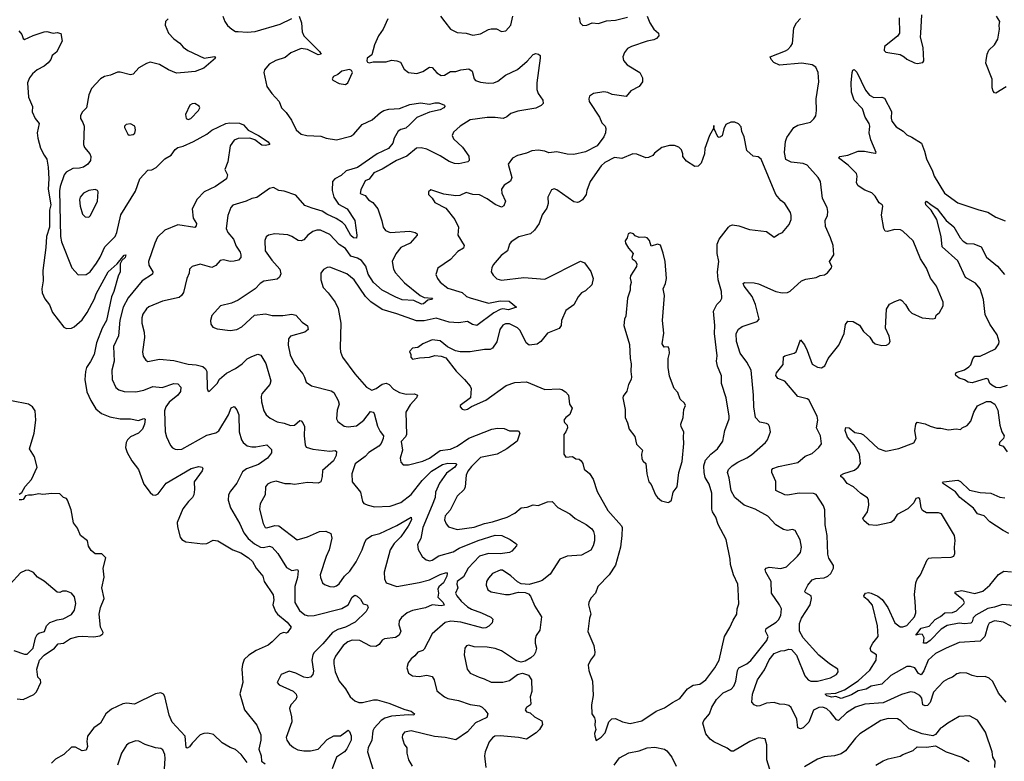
# Model space of a CAD drawing. Extents: x 2293139 to 2515392, y 824115 to 1006937.
# Tile 66 of 256: x 2321189 to 2328700, y 925713 to 931368. Entities that reach past the tile are written whole.
import ezdxf

# ---------------------------------------------------------------- set-up
doc = ezdxf.new("R2010")
doc.units = 0

msp = doc.modelspace()

# ---------------------------------------------------------------- linework, layer by layer
at = {"layer": '0CON10XD'}
for points in [[(2323320, 931395), (2323338.8, 931345), (2323342.9, 931275), (2323355.6, 931245.6), (2323475.7, 931125), (2323488.8, 931105), (2323465, 931100.5), (2323385, 931141.5), (2323335, 931148.9), (2323258, 931115), (2323215, 931078.9), (2323143.1, 931056.9), (2323091.7, 931028.3), (2323057.1, 930985), (2323050.6, 930965), (2323075, 930857.5), (2323111.2, 930805), (2323168, 930745), (2323186, 930695), (2323220.9, 930660.9), (2323261.3, 930601.3), (2323297.9, 930527.9), (2323335, 930495.8), (2323380, 930485), (2323485, 930480), (2323525.4, 930465.4), (2323605, 930452), (2323715, 930479.1), (2323736.5, 930495), (2323800.8, 930569.2), (2323876.8, 930603.2), (2323940.1, 930659.9), (2323966, 930675), (2324005, 930685.9), (2324085, 930691.2), (2324165, 930720), (2324245, 930733.8), (2324315, 930723.6), (2324355, 930734.6), (2324385, 930734.6), (2324430, 930715), (2324432, 930705), (2324424, 930695), (2324395, 930680), (2324315, 930663.5), (2324219.3, 930620.7), (2324165, 930569.2), (2324135, 930541.1), (2324095, 930530.6), (2324075, 930518), (2324045.7, 930465), (2324034.4, 930425), (2324002.7, 930385), (2323915, 930344.2), (2323765, 930241.9), (2323678.8, 930215), (2323641, 930179), (2323593.3, 930155), (2323574.5, 930135), (2323571.8, 930065), (2323585.4, 930015), (2323621.6, 929961.6), (2323686, 929926), (2323745.4, 929835.4), (2323761.1, 929725), (2323758.7, 929701.3), (2323735, 929704.6), (2323715, 929721.8), (2323670.9, 929800.9), (2323651.5, 929821.5), (2323603, 929853), (2323530.8, 929885), (2323495, 929908.2), (2323420.7, 929930.7), (2323365, 929950.8), (2323295, 930028.5), (2323205, 930060), (2323165, 930066.2), (2323125, 930088), (2323095, 930080), (2322997.8, 930012.2), (2322958.8, 930005), (2322915.9, 929984.1), (2322815.6, 929954.4), (2322799.2, 929935), (2322775.7, 929875), (2322762.5, 929775), (2322776.7, 929745), (2322820, 929695), (2322840.7, 929640.7), (2322869.5, 929595), (2322876.5, 929575), (2322875, 929553.3), (2322857.5, 929535), (2322825, 929526), (2322795, 929524.2), (2322744.2, 929535.8), (2322718.3, 929531.7), (2322685.8, 929494.2), (2322655, 929479.2), (2322565, 929504.2), (2322504.3, 929485.7), (2322483.8, 929465), (2322482, 929435), (2322464.3, 929395), (2322438, 929288), (2322424.2, 929265), (2322405, 929250.6), (2322278.3, 929221.7), (2322175, 929179.5), (2322155, 929162.9), (2322127.8, 929122.2), (2322119.5, 929095), (2322119.5, 929055), (2322138.5, 928985), (2322141.5, 928945), (2322125.7, 928835), (2322131.2, 928801.2), (2322150.5, 928770.5), (2322165, 928762), (2322255, 928780), (2322365, 928770), (2322475, 928741.1), (2322535, 928736.9), (2322585, 928724.2), (2322605, 928706.2), (2322615.7, 928685), (2322620, 928555), (2322625, 928540), (2322635, 928532.5), (2322695, 928594), (2322712.5, 928627.5), (2322765, 928672.2), (2322835, 928708.2), (2322885, 928742.7), (2322925, 928781.2), (2322960.5, 928800.5), (2323005, 928818.6), (2323029.1, 928809.1), (2323065.3, 928745.3), (2323103.3, 928615), (2323096.7, 928585), (2323036, 928515), (2323030, 928495), (2323033.1, 928455), (2323050.8, 928385), (2323068, 928355), (2323099.3, 928329.3), (2323152.1, 928302.1), (2323205, 928291.9), (2323255, 928273.3), (2323285, 928276.2), (2323325, 928311.9), (2323335, 928310), (2323348.6, 928295), (2323360.9, 928265), (2323358.5, 928195), (2323365.6, 928125), (2323375, 928109.2), (2323425, 928093.5), (2323555, 928078.9), (2323595, 928081.9), (2323605.3, 928075.3), (2323603.2, 928045), (2323583.1, 928005), (2323499.5, 927930.5), (2323496.1, 927883.9), (2323485, 927844.2), (2323465, 927834.4), (2323385, 927838.9), (2323285, 927823.3), (2323255, 927829.5), (2323215, 927828.1), (2323145, 927850), (2323105, 927840), (2323080, 927825), (2323064.2, 927805), (2323060, 927745), (2323023.4, 927676.6), (2323018.9, 927635), (2323045, 927527.5), (2323060, 927495), (2323075, 927493.1), (2323135, 927512.1), (2323165, 927509.5), (2323305, 927402.9), (2323385, 927424.6), (2323475, 927466.5), (2323525, 927467.5), (2323560.9, 927450.9), (2323569.5, 927415), (2323550.5, 927325), (2323526, 927275), (2323481.9, 927135), (2323482.9, 927115), (2323498.8, 927075), (2323515, 927060), (2323555.8, 927045.8), (2323585, 927044.2), (2323605, 927050), (2323625, 927066.2), (2323667.1, 927125), (2323707.6, 927162.4), (2323754.5, 927235), (2323802.1, 927325), (2323820.5, 927385), (2323835, 927408.1), (2323875.4, 927434.6), (2323935, 927451.2), (2324065, 927511.9), (2324173.8, 927573.8), (2324178.5, 927555), (2324152.5, 927505), (2324096.5, 927425), (2324045.3, 927375), (2324014.1, 927325), (2323970, 927155), (2323972.1, 927105), (2323985, 927074.4), (2324065, 927046.5), (2324235.4, 927075.4), (2324313.7, 927096.3), (2324395, 927138.2), (2324445, 927153.8), (2324450, 927145), (2324446.9, 927125), (2324422.9, 927075), (2324387.1, 927042.9), (2324377.7, 927025), (2324383.8, 926995), (2324378.1, 926965), (2324418.9, 926925), (2324426, 926904), (2324405, 926898.2), (2324335, 926906.4), (2324285, 926882.2), (2324185, 926862.8), (2324145.6, 926845), (2324100.2, 926809.8), (2324084.4, 926785), (2324080.5, 926755), (2324095.6, 926705), (2324084.3, 926675), (2324055, 926657.8), (2323972.1, 926647.9), (2323955, 926638), (2323932, 926605), (2323905, 926588.6), (2323865, 926590.5), (2323783.3, 926633.3), (2323725, 926636.7), (2323692.5, 926625), (2323655, 926595.7), (2323598.9, 926515), (2323585.6, 926485), (2323585.4, 926455.4), (2323596.4, 926395), (2323625.6, 926325), (2323673.3, 926265), (2323709.5, 926205), (2323744.3, 926175), (2323775, 926162.6), (2323805, 926160.7), (2323888.1, 926181.9), (2323915, 926182.3), (2324005, 926157.7), (2324127.2, 926107.2), (2324175, 926095.6), (2324200, 926075), (2324195, 926063.8), (2324155, 926067.5), (2324025, 926057.2), (2323975, 926041.4), (2323946.2, 926023.8), (2323893.5, 925965), (2323883.7, 925946.3), (2323875.3, 925874.7), (2323847.8, 925815), (2323841.9, 925785), (2323882.5, 925655)], [(2322738.8, 931395), (2322752.7, 931352.7), (2322774.1, 931324.1), (2322808, 931295), (2322835, 931278.9), (2322855, 931276.7), (2322925, 931271.8), (2322985, 931276.8), (2323175, 931334.3), (2323264.4, 931375.6)], [(2325975, 931393.3), (2325994.4, 931344.4), (2326025, 931296.7), (2326061.2, 931265), (2326063.8, 931245), (2326046.7, 931225), (2326026.7, 931215), (2325975, 931204), (2325855, 931162.9), (2325825, 931147.1), (2325801.7, 931118.3), (2325789.2, 931085), (2325795, 931056.7), (2325822.8, 931022.8), (2325920, 930965), (2325939.2, 930925), (2325938.6, 930895), (2325915, 930859.2), (2325851.2, 930825), (2325815, 930780.8), (2325707.3, 930797.3), (2325675, 930812.5), (2325645, 930817.1), (2325565, 930804.2), (2325535.8, 930785), (2325530, 930765), (2325534, 930745), (2325610.6, 930625), (2325630.5, 930580.5), (2325654.3, 930555), (2325658.9, 930538.9), (2325656.4, 930505), (2325645.5, 930475), (2325594.4, 930405), (2325505, 930361.2), (2325415, 930340.9), (2325365, 930341.5), (2325285, 930360), (2325225, 930352.5), (2325195, 930364.2), (2325145, 930372), (2325095, 930368.1), (2325055, 930348.9), (2324985, 930332.5), (2324948.8, 930311.2), (2324916.2, 930265), (2324942.9, 930165), (2324933.3, 930136.7), (2324885, 930107.1), (2324865, 930076.7), (2324867.8, 930045), (2324895.7, 929985), (2324882.3, 929947.7), (2324865, 929938), (2324815, 929959.5), (2324755, 930001.8), (2324695, 930031.5), (2324645, 930035.5), (2324595, 930050.8), (2324545, 930026.2), (2324516.1, 930023.9), (2324425, 930037.1), (2324325, 930069.2), (2324306.2, 930055), (2324306.7, 930035), (2324335, 930007.5), (2324356.7, 929975), (2324439.5, 929929.5), (2324508, 929845), (2324536, 929785), (2324530, 929725), (2324580, 929645), (2324573.8, 929625), (2324530.6, 929599.4), (2324475, 929540), (2324377.7, 929472.3), (2324364, 929425), (2324376.4, 929393.6), (2324396.4, 929366.4), (2324455, 929320), (2324565, 929286.5), (2324597.9, 929257.9), (2324625, 929245.9), (2324765.8, 929205.8), (2324855, 929225.3), (2324922.2, 929222.2), (2324977.5, 929175), (2324917.5, 929155), (2324875, 929162.2), (2324855, 929159.1), (2324806.8, 929133.2), (2324675, 929035.4), (2324642.4, 929042.4), (2324605, 929066), (2324535, 929055.4), (2324465, 929061.7), (2324365, 929091.2), (2324275, 929072.1), (2324215, 929071.2), (2324064.5, 929124.5), (2323955, 929156.9), (2323866.6, 929216.6), (2323825.9, 929255.9), (2323740, 929385), (2323685, 929429.5), (2323555, 929481.4), (2323535, 929479.2), (2323505.9, 929464.1), (2323486.2, 929435), (2323486, 929385), (2323502.5, 929325), (2323542, 929285), (2323594.5, 929214.5), (2323616.9, 929166.9), (2323638.8, 929055), (2323634.4, 928865.6), (2323637.1, 928835), (2323650.8, 928795), (2323745, 928667.5), (2323834, 928565), (2323875, 928542.9), (2323909.2, 928555), (2323955, 928589.1), (2323985, 928595.4), (2324008.1, 928585), (2324040.2, 928550.2), (2324085.4, 928525.4), (2324137.8, 928512.2), (2324200, 928515), (2324223.3, 928505), (2324215.8, 928485), (2324168.1, 928431.9), (2324134.5, 928375), (2324139.5, 928205), (2324131.9, 928188.1), (2324098.9, 928151.1), (2324108.2, 928085), (2324090.5, 928025), (2324095.8, 927995), (2324114.5, 927974.5), (2324155.9, 927974.1), (2324265, 928001.2), (2324315, 928024.1), (2324395, 928082), (2324475, 928093.1), (2324525, 928115.4), (2324615, 928175.9), (2324790, 928245), (2324832.5, 928252.5), (2324885, 928251.2), (2324925, 928232), (2324995, 928232.5), (2325003.8, 928215), (2324983.1, 928155), (2324905.7, 928095), (2324830, 928055), (2324705, 928028.9), (2324635, 927961.5), (2324608.2, 927925), (2324595.7, 927895), (2324587, 927807), (2324579.4, 927785), (2324526.9, 927735), (2324471.7, 927628.3), (2324433.9, 927585), (2324429.6, 927555), (2324441.1, 927525), (2324460.9, 927500.9), (2324525, 927480), (2324655, 927499.6), (2324735, 927527.5), (2324795, 927538.2), (2324906.5, 927573.5), (2324964.7, 927605.3), (2325015, 927646.4), (2325059.1, 927650.9), (2325105, 927669.2), (2325145, 927664.4), (2325215, 927692.5), (2325250, 927695), (2325295, 927647.1), (2325385, 927600), (2325425, 927565.6), (2325509.4, 927519.4), (2325552.5, 927485), (2325565.7, 927465), (2325572.9, 927435), (2325572.9, 927395), (2325564.3, 927355), (2325545, 927324.3), (2325475.4, 927284.6), (2325365, 927277.5), (2325308.8, 927255), (2325235, 927140), (2325175, 927092), (2325155, 927084.2), (2325075, 927061.9), (2325015, 927066), (2324985, 927081.2), (2324935, 927127.5), (2324871.2, 927171.2), (2324855, 927170.8), (2324795, 927145.8), (2324765, 927110)], [(2324400, 931395), (2324431.2, 931351.2), (2324475.8, 931295.8), (2324525, 931270), (2324595, 931264.3), (2324645, 931250.8), (2324705, 931259.2), (2324765, 931294), (2324785, 931298.6), (2324825, 931298), (2324865, 931278.8), (2324896.4, 931283.6), (2324936, 931325), (2324950, 931395)], [(2325456, 931385), (2325464.1, 931344.1), (2325485, 931323.8), (2325515, 931326.2), (2325555, 931344.3), (2325605, 931338.6), (2325665, 931359.4), (2325735, 931363.6), (2325825, 931387.8)], [(2327898.3, 931381.7), (2327900, 931265), (2327885, 931243.3), (2327786.4, 931163.6), (2327783.6, 931133.6), (2327795, 931120), (2327905, 931102.5), (2327935.5, 931085.5), (2327955.9, 931065.9), (2328015, 931038.8), (2328035, 931033.8), (2328078.3, 931041.7), (2328086.7, 931055), (2328081.2, 931155), (2328059.2, 931235), (2328062, 931265), (2328070, 931405)], [(2328715, 930855.7), (2328635, 930807.5), (2328625, 930810), (2328615, 930822.5), (2328608.3, 930848.3), (2328606.2, 930915), (2328560, 931035), (2328562.3, 931057.7), (2328568.6, 931105), (2328582.5, 931135), (2328624.3, 931175.7), (2328650.3, 931219.7), (2328663.8, 931295), (2328660, 931325), (2328666.2, 931355), (2328641.2, 931395)], [(2322321.2, 931375), (2322301.2, 931355), (2322298.8, 931325), (2322324.3, 931265), (2322365, 931222), (2322409.7, 931189.7), (2322435, 931157.5), (2322472.4, 931132.4), (2322595, 931074.4), (2322675, 931085.8), (2322682.5, 931075), (2322592.7, 930997.3), (2322527.9, 930972.1), (2322445, 930964.3), (2322385, 930960.8), (2322325, 930984.4), (2322255, 931025.6), (2322185, 931043.1), (2322155, 931034.3), (2322098.3, 931001.7), (2322055, 930951.2), (2322035, 930948), (2321955, 930968.8), (2321935, 930968), (2321882.5, 930945), (2321835, 930933.8), (2321805, 930916.2), (2321736.8, 930843.2), (2321715.6, 930795), (2321698.6, 930695), (2321665, 930662.9), (2321651.5, 930635), (2321653.1, 930615), (2321671.4, 930585), (2321680, 930555), (2321674.6, 930415), (2321683.5, 930393.5), (2321724.5, 930344.5), (2321730.6, 930325), (2321727.8, 930295), (2321708.1, 930265), (2321675, 930243.6), (2321645, 930234.5), (2321595, 930232.3), (2321543.8, 930205), (2321527.7, 930185), (2321497.6, 930095), (2321492.6, 930062.6), (2321499.4, 929715), (2321506.9, 929675), (2321585.8, 929475), (2321635, 929422.9), (2321695, 929424.3), (2321725, 929444.4), (2321775, 929512.5), (2321802.7, 929557.3), (2321837.5, 929635), (2321916.2, 929715), (2321928.5, 929745), (2321959.9, 929880.1), (2322071, 930059), (2322106.1, 930155), (2322165, 930219.5), (2322197.2, 930222.8), (2322229.3, 930240.8), (2322295, 930305.7), (2322345, 930334.2), (2322375, 930378), (2322395, 930394), (2322435, 930402.5), (2322515, 930437.9), (2322615, 930494.3), (2322655, 930525.6), (2322760, 930575), (2322789.3, 930580.7), (2322865, 930579.2), (2322895, 930566.7), (2322932.5, 930525), (2323011.2, 930485), (2323085, 930436.7), (2323096.7, 930415), (2323065, 930407.5), (2323035, 930410.8), (2322981.9, 930451.9), (2322945.4, 930465.4), (2322855, 930462.2), (2322825, 930449.6), (2322794.9, 930405.1), (2322776, 930284), (2322754.6, 930225), (2322772.9, 930185), (2322765, 930154.3), (2322682, 930095), (2322595.3, 930054.7), (2322541.7, 929998.3), (2322504.3, 929925), (2322512, 929855), (2322537.5, 929815), (2322536, 929795), (2322525.8, 929784.2), (2322395, 929802.9), (2322295, 929762.5), (2322240.9, 929709.1), (2322218.4, 929665), (2322172.5, 929525), (2322174.6, 929495), (2322204.3, 929445), (2322203, 929427), (2322123.4, 929376.6), (2322015, 929247.1), (2321978.5, 929175), (2321952.2, 929077.8), (2321941.9, 928958.1), (2321904.1, 928875.9), (2321908.6, 928765), (2321890.4, 928695), (2321893.5, 928625), (2321922.2, 928562.2), (2321945, 928545.7), (2321985, 928531.9), (2322075, 928530.9), (2322135, 928542.9), (2322205, 928570.4), (2322275, 928564), (2322365, 928592.7), (2322395, 928591.2), (2322416.9, 928565), (2322416, 928534), (2322395.6, 928505), (2322328.8, 928451.2), (2322304, 928416), (2322293.1, 928385), (2322297.9, 928225), (2322308, 928188), (2322340, 928120), (2322354.2, 928104.2), (2322374.3, 928094.3), (2322395, 928089.4), (2322425, 928092.7), (2322615, 928199.1), (2322685, 928216.5), (2322707.8, 928232.2), (2322780.5, 928355), (2322803, 928407), (2322825, 928419.2), (2322845, 928394), (2322860.3, 928355), (2322863.9, 928225), (2322879.6, 928165), (2322893.3, 928143.3), (2322925, 928118.5), (2322958.3, 928111.7), (2322988.8, 928111.2), (2323075, 928126), (2323109.5, 928089.5), (2323110, 928065), (2323079.2, 928025), (2323009.4, 927975), (2322917.8, 927942.2), (2322888.8, 927921.2), (2322845.3, 927834.7), (2322796.4, 927773.6), (2322781.4, 927745), (2322780, 927705), (2322795.6, 927645), (2322868.1, 927525), (2322898.9, 927455), (2322932.5, 927412.5), (2322981, 927371), (2323025, 927345.9), (2323045, 927343.5), (2323095, 927352.9), (2323115, 927345.5), (2323158.2, 927298.2), (2323225, 927190), (2323265, 927168.5), (2323306.7, 927175), (2323312, 927165), (2323306.9, 927115), (2323288.2, 927045), (2323287.7, 926925), (2323322.8, 926862.8), (2323365, 926828.9), (2323391.9, 926821.9), (2323435.2, 926824.8), (2323645, 926878.2), (2323695.5, 926905), (2323724.1, 926965.9), (2323745, 926978.9), (2323762.5, 926972.5), (2323788.3, 926948.3), (2323810, 926915), (2323840, 926905), (2323848, 926885), (2323832, 926855), (2323748, 926775), (2323673.3, 926736.7), (2323615, 926718.4), (2323575.5, 926694.5), (2323501.8, 926608.2), (2323435, 926542.2), (2323424.6, 926525), (2323417.5, 926485), (2323430, 926400), (2323423.8, 926375), (2323406.7, 926355), (2323385, 926350), (2323355, 926354.2), (2323295, 926384.2), (2323245, 926399.2), (2323184, 926375), (2323153.3, 926315), (2323167.5, 926295), (2323275, 926248.8), (2323298, 926225), (2323304, 926205), (2323295.7, 926185), (2323257.8, 926145), (2323247.5, 926115), (2323262.1, 926052.1), (2323263.8, 926015), (2323221.9, 925895), (2323226.9, 925875), (2323246.9, 925845), (2323277.4, 925817.4), (2323309.8, 925799.8), (2323355, 925792.1), (2323406.6, 925793.4), (2323465, 925805.4), (2323535, 925879.2), (2323585, 925907.5), (2323635, 925907.5), (2323695, 925950), (2323705, 925940), (2323717.5, 925907.5), (2323717.9, 925875), (2323685, 925807.8), (2323665.2, 925784.8), (2323605, 925744.4), (2323573.6, 925656.4)], [(2323996, 931375), (2323961.4, 931295), (2323926.6, 931243.4), (2323894.2, 931175), (2323875, 931100), (2323840, 931075), (2323837.5, 931055), (2323842.5, 931045), (2323855, 931040), (2323885, 931046.7), (2323985, 931046.2), (2324025, 931058.8), (2324065, 931054), (2324093.9, 931043.9), (2324121.2, 930991.2), (2324153.9, 930963.9), (2324217.7, 930957.7), (2324265, 930973.5), (2324315, 931006.9), (2324335, 931002.9), (2324371.3, 930961.3), (2324405, 930941.1), (2324428.8, 930945), (2324475, 930972.9), (2324515, 930972.5), (2324555, 930985.6), (2324615, 930993.8), (2324640, 930975), (2324656.1, 930916.1), (2324665, 930903.8), (2324705, 930891.4), (2324765.6, 930884.4), (2324805, 930886.9), (2324835, 930898.6), (2324894.2, 930945), (2324985, 930987.1), (2325058.8, 931051.2), (2325105, 931102.5), (2325125, 931110.8), (2325145.8, 931105.8), (2325158.8, 931095), (2325160, 931075), (2325132.9, 930885), (2325134, 930835), (2325143.3, 930805), (2325180, 930755), (2325180.7, 930729.3), (2325166.1, 930713.9), (2325125.8, 930694.2), (2324988.8, 930671.2), (2324935, 930651.9), (2324904, 930626), (2324876, 930614), (2324815, 930622.3), (2324755, 930621.8), (2324625, 930602.9), (2324549.2, 930555), (2324499.1, 930510.9), (2324487.5, 930485), (2324498.3, 930458.3), (2324566.1, 930396.1), (2324615, 930326.7), (2324617.5, 930295), (2324606.2, 930285), (2324537.6, 930267.6), (2324505, 930270), (2324465.9, 930285.9), (2324395, 930330), (2324295, 930380.4), (2324251.9, 930391.9), (2324215, 930388.4), (2324141.7, 930328.3), (2324064.3, 930295), (2323955, 930228.9), (2323889.7, 930200.3), (2323855, 930152.5), (2323825, 930138), (2323790.5, 930070.5), (2323785, 930043.3), (2323825, 930028), (2323850.5, 929995), (2323882.7, 929972.7), (2323919.7, 929925), (2323951.4, 929835), (2323962.1, 929785), (2323979.6, 929759.6), (2324015.4, 929745.4), (2324165, 929754.4), (2324205, 929746), (2324220, 929735), (2324220, 929725), (2324168, 929665), (2324095, 929631.8), (2324056.8, 929583.2), (2324030, 929525), (2324040.6, 929465), (2324055, 929437.7), (2324125, 929361.5), (2324244, 929264), (2324275, 929249.2), (2324336.7, 929245), (2324330, 929235), (2324301.8, 929228.2), (2324267.9, 929202.1), (2324255, 929199.1), (2324195, 929227.1), (2324107.1, 929232.9), (2324059.1, 929250.9), (2323955, 929304.6), (2323886.4, 929365), (2323847, 929427), (2323828.2, 929488.2), (2323795, 929531.1), (2323765, 929548.6), (2323715.5, 929565), (2323673.4, 929623.4), (2323625, 929653.8), (2323555, 929729.5), (2323482.6, 929762.6), (2323455, 929762.5), (2323425, 929753.3), (2323385.7, 929725), (2323355, 929688.6), (2323335, 929680.6), (2323313.7, 929683.7), (2323265, 929715.6), (2323235, 929727.8), (2323135, 929734.3), (2323086.1, 929723.9), (2323068.3, 929711.7), (2323058.8, 929685), (2323062, 929605), (2323111.4, 929535), (2323171.9, 929465), (2323181.2, 929428.8), (2323170.8, 929405), (2323151.5, 929388.5), (2323051.2, 929375), (2323022, 929355), (2322986.2, 929315), (2322855, 929229.2), (2322805, 929207.5), (2322720, 929185), (2322655, 929112.5), (2322643.8, 929075), (2322646.7, 929045), (2322662.7, 929022.7), (2322695, 929010), (2322795, 928998), (2322845, 929006.2), (2322883.3, 929025), (2322980, 929115), (2323065, 929124.2), (2323115, 929111.1), (2323195, 929111.5), (2323265, 929121.4), (2323295, 929114.2), (2323342.4, 929062.4), (2323383, 929033), (2323390, 929005), (2323363.3, 928985), (2323255, 928954.2), (2323240, 928935), (2323237.5, 928885), (2323253, 928813), (2323284.2, 928745), (2323348.3, 928668.3), (2323362.1, 928642.1)], [(2326911.6, 925651.6), (2326889.1, 925725), (2326889.1, 925839.1), (2326875.6, 925885.6), (2326825, 925891.4), (2326758.8, 925865), (2326635, 925790), (2326615, 925790), (2326585, 925814.3), (2326485, 925861.4), (2326455, 925882.5), (2326423.3, 925923.3), (2326399.2, 926005), (2326406.5, 926025), (2326452, 926075), (2326469.2, 926125), (2326505, 926183.8), (2326554.3, 926235.7), (2326615, 926263.2), (2326636.1, 926285), (2326651.4, 926325), (2326663.9, 926405), (2326674.4, 926425.6), (2326735, 926457.1), (2326765, 926481.9), (2326887.3, 926635), (2326897.9, 926665), (2326878.6, 926705), (2326884.3, 926725), (2326959.2, 926775), (2326977.7, 926792.3), (2326995.7, 926825), (2326999.4, 926875), (2326985.5, 926905), (2326923.5, 926995), (2326920.3, 927085), (2326880.8, 927155), (2326876.2, 927175), (2326883, 927187), (2326905, 927193.8), (2326995, 927182.2), (2327038.8, 927195), (2327123.2, 927276.8), (2327144, 927305), (2327151.4, 927345), (2327142.7, 927402.7), (2327103.6, 927473.6), (2327085, 927481.2), (2327045, 927473.3), (2327015, 927480), (2326957, 927517), (2326895, 927583.3), (2326800, 927635), (2326715, 927665.6), (2326645, 927724.4), (2326615.9, 927775), (2326600.9, 927875), (2326588.6, 927915), (2326595, 927938), (2326624.7, 927965.3), (2326665.9, 927994.1), (2326735, 928026.2), (2326770.1, 928049.9), (2326877, 928143), (2326894.3, 928165), (2326916.1, 928226.1), (2326908.8, 928265), (2326900, 928280), (2326885, 928288.8), (2326835, 928298.8), (2326801.4, 928335), (2326788.5, 928415), (2326786.7, 928505), (2326769.2, 928695), (2326736.5, 928756.5), (2326685, 928824.2), (2326657.3, 928915), (2326653.1, 928975), (2326672.1, 929007.9), (2326700.9, 929029.1), (2326814.6, 929065.4), (2326830, 929085), (2326801.5, 929195), (2326777.4, 929257.4), (2326715, 929336.2), (2326708, 929355), (2326717.5, 929365), (2326792.6, 929362.6), (2326824.6, 929354.6), (2326955.8, 929295.8), (2327005, 929284.2), (2327045, 929288), (2327065, 929298.8), (2327152.6, 929377.4), (2327185, 929389.2), (2327265, 929402), (2327295, 929416.2), (2327327.3, 929422.7), (2327351.2, 929438.8), (2327381.2, 929475), (2327383.3, 929485), (2327367.5, 929525), (2327398.8, 929575), (2327394, 929645), (2327374, 929705), (2327335, 929790), (2327334.3, 929835.7), (2327351.2, 929875), (2327354, 929905), (2327347.5, 929935), (2327313.3, 930005), (2327298.1, 930135), (2327280, 930165), (2327195, 930258.9), (2327165, 930271.5), (2327075, 930281.1), (2327032, 930302), (2327022.7, 930355), (2327031.7, 930438.3), (2327040.7, 930469.3), (2327094, 930545), (2327125.6, 930564.4), (2327222.4, 930587.6), (2327247.9, 930612.1), (2327261.2, 930635), (2327268, 930675), (2327264.2, 930765), (2327285.6, 930895), (2327278.6, 930965), (2327262, 931005), (2327235, 931022.9), (2327155, 931036.7), (2326985, 931022), (2326942.3, 931042.3), (2326920, 931065), (2326912.5, 931085), (2327029.8, 931130.2), (2327049.2, 931140.8), (2327072.5, 931165), (2327083.2, 931186.8), (2327094.4, 931305), (2327115, 931343.3), (2327145, 931377.5)], [(2321181.9, 931281.9), (2321203.8, 931255), (2321213.9, 931223.9), (2321225, 931217.5), (2321292.6, 931247.4), (2321375, 931274.3), (2321395, 931277.5), (2321445, 931264), (2321475, 931271.2), (2321503.3, 931263.3), (2321512.5, 931205), (2321469.8, 931120.2), (2321437.5, 931095), (2321426.2, 931063.8), (2321405, 931038.6), (2321375, 931013.1), (2321322.5, 930985), (2321287.5, 930955), (2321264.3, 930925), (2321247.1, 930885), (2321255.8, 930775.8), (2321286.7, 930705), (2321283.3, 930665), (2321305.8, 930615), (2321337.1, 930575), (2321322.9, 930505), (2321326.7, 930465), (2321347.6, 930387.6), (2321376.4, 930335), (2321395.6, 930305), (2321405, 930242.5), (2321410.6, 930155), (2321407.1, 930075), (2321425.9, 929955), (2321416.3, 929915), (2321414.8, 929785.2), (2321393.5, 929715), (2321388.9, 929631.1), (2321365.5, 929455), (2321367, 929377), (2321357.1, 929315), (2321361.1, 929285), (2321380, 929240), (2321415, 929192.5), (2321439.2, 929135), (2321525, 929023.3), (2321545, 929012.5), (2321585, 929015.6), (2321605, 929025.6), (2321665, 929080.5), (2321702.5, 929135), (2321760.5, 929239.5), (2321772.4, 929277.6), (2321864.4, 929445), (2321932.5, 929505), (2321985, 929572.5), (2321997.5, 929575), (2321992.5, 929555), (2321968.3, 929531.7), (2321956.2, 929505), (2321954, 929445), (2321938.6, 929411.4), (2321907.1, 929295), (2321887.8, 929255), (2321849.7, 929075), (2321817.7, 929015), (2321773.5, 928905), (2321755.6, 928815), (2321729.2, 928760.8), (2321698.1, 928715), (2321689.4, 928685), (2321684.3, 928625), (2321700.9, 928530.9), (2321730.5, 928465), (2321770.5, 928400.5), (2321813.3, 928365), (2321875, 928339.2), (2321955, 928324.4), (2322035, 928323.5), (2322095, 928311.4), (2322135, 928325.7), (2322145, 928322.5), (2322141.9, 928285), (2322125, 928246.2), (2322095, 928216), (2322035, 928186.7), (2322011.4, 928165), (2322001.1, 928145), (2321996.7, 928105), (2322007.8, 928067.8), (2322045, 928003.8), (2322095, 927938.8), (2322136.9, 927825), (2322183.1, 927763.1), (2322205, 927745.6), (2322225, 927741.9), (2322245, 927753.3), (2322307.1, 927832.9), (2322496.2, 927945), (2322555, 927961.4), (2322581.2, 927955), (2322586, 927945), (2322581.2, 927928.8), (2322520, 927845), (2322523.3, 927785), (2322516.2, 927745), (2322506.2, 927725), (2322476.6, 927693.4), (2322432, 927638), (2322390.8, 927535), (2322392.2, 927502.2), (2322413, 927423), (2322424.5, 927404.5), (2322455.6, 927385.6), (2322585, 927370.8), (2322615.3, 927374.7), (2322665, 927400), (2322701.2, 927395), (2322815, 927325.6), (2322875, 927303.3), (2322933.8, 927265), (2322965, 927236.7), (2322992, 927185), (2323044, 927125), (2323052.5, 927085), (2323123.2, 926983.2), (2323128.6, 926945), (2323120.8, 926905), (2323138.9, 926855), (2323154.1, 926834.1), (2323228, 926775), (2323260, 926735), (2323232.5, 926695), (2323225, 926691.2), (2323203.9, 926696.1), (2323175, 926686.2), (2323115, 926623.8), (2323085, 926598.1), (2322992, 926558), (2322936.4, 926523.6), (2322901.8, 926488.2), (2322888.2, 926451.8), (2322883.1, 926415), (2322889.8, 926315), (2322868.2, 926228.2), (2322904.5, 926104.5), (2322998.3, 925988.3), (2323028, 925915), (2323027.1, 925875), (2323013.5, 925805), (2323031.4, 925755), (2323033.9, 925713.9), (2323060, 925695)], [(2323675, 930873.3), (2323692.5, 930885), (2323727.5, 930965), (2323719.3, 930979.3), (2323705, 930986.7), (2323646.7, 930975), (2323615, 930948.8), (2323582.5, 930935), (2323573.6, 930916.4), (2323577, 930907), (2323625, 930880), (2323675, 930873.3)], [(2328714.3, 926165), (2328655, 926232.5), (2328611.1, 926321.1), (2328585, 926348), (2328555, 926360), (2328495, 926356.9), (2328455, 926366.9), (2328415, 926385.6), (2328365, 926388.6), (2328338.7, 926381.3), (2328303.8, 926355), (2328272.3, 926342.3), (2328235, 926322.5), (2328158.8, 926241.2), (2328135, 926160.8), (2328115, 926138.2), (2328095, 926136.5), (2328079.2, 926145), (2328069.6, 926195), (2328055, 926215.4), (2328015, 926238.8), (2327985, 926243.5), (2327915, 926222.9), (2327775, 926158.4), (2327635, 926148.7), (2327565, 926125.4), (2327495, 926082.9), (2327435, 926024.3), (2327420, 926030), (2327375, 926086.7), (2327345, 926113.6), (2327315, 926126.2), (2327285, 926123.8), (2327245, 926101.9), (2327208.9, 926011.1), (2327165, 925968.8), (2327145, 925960.8), (2327125, 925968.8), (2327116.4, 926035), (2327075, 926123.3), (2327055, 926138), (2327025, 926145.7), (2326985, 926148.9), (2326945, 926161.9), (2326885, 926157.1), (2326835, 926135.8), (2326814.2, 926134.2), (2326792.7, 926142.7), (2326773.8, 926165), (2326780, 926225), (2326816, 926335), (2326869.7, 926410.3), (2326905, 926488), (2326943.8, 926535), (2326995, 926555.8), (2327025, 926557.5), (2327055, 926568), (2327075.8, 926565.8), (2327113.4, 926523.4), (2327178.1, 926365), (2327204.3, 926335), (2327225, 926323.6), (2327275, 926323.8), (2327375, 926350.9), (2327420.8, 926375), (2327432.5, 926395), (2327428.8, 926415), (2327365, 926457.1), (2327285, 926522.9), (2327165.5, 926655.5), (2327138.1, 926705), (2327137.5, 926765), (2327153.3, 926805), (2327217.8, 926905), (2327230, 926955), (2327225.6, 926975.6), (2327185, 926996.7), (2327178.8, 927005), (2327181.2, 927015), (2327202.2, 927055), (2327235, 927098.1), (2327262.6, 927107.4), (2327325, 927111.8), (2327354.3, 927125), (2327377.3, 927145), (2327395.6, 927185), (2327396.4, 927206.4), (2327361.2, 927261.2), (2327353.3, 927293.3), (2327348.9, 927435), (2327333.7, 927515), (2327331.2, 927631.2), (2327319.8, 927659.8), (2327265, 927748.6), (2327245, 927755.5), (2327135, 927757.3), (2327045, 927743.1), (2327025.6, 927745.6), (2326957.7, 927777.7), (2326956.9, 927846.9), (2326925.8, 927915), (2326926, 927935), (2326933.8, 927945), (2326978, 927962), (2327125, 927990.6), (2327180.5, 928039.5), (2327235, 928060.6), (2327285, 928106), (2327305.7, 928135), (2327298.1, 928195), (2327268.2, 928255), (2327276.4, 928315), (2327272.2, 928345), (2327208, 928468), (2327195, 928478.1), (2327125.5, 928495.5), (2327025, 928612), (2326973, 928633), (2326956.7, 928655), (2326961.2, 928675), (2327011.7, 928738.3), (2327015, 928796.7), (2327025, 928805.8), (2327095.5, 928824.5), (2327111.2, 928835), (2327145, 928927.5), (2327175, 928888), (2327194.7, 928844.7), (2327235, 928742), (2327275, 928717.5), (2327305.8, 928714.2), (2327330.3, 928729.7), (2327357.1, 928785), (2327436.4, 928885), (2327477.5, 928975), (2327487.3, 929042.7), (2327505, 929070), (2327547.3, 929067.3), (2327595, 929038.8), (2327625, 928991.2), (2327675, 928946.2), (2327694.2, 928915), (2327715, 928897.1), (2327765, 928883.3), (2327800, 928885), (2327818.8, 928895), (2327830, 928915), (2327821.2, 928955), (2327793.8, 929015), (2327800.7, 929159.3), (2327825, 929197.5), (2327865, 929220), (2327905, 929233.3), (2327917.7, 929227.7), (2327945.8, 929195.8), (2327971.7, 929151.7), (2327995, 929130.8), (2328074.3, 929094.3), (2328155, 929087.5), (2328175, 929092.5), (2328180, 929115), (2328204.3, 929135.7), (2328232.9, 929185), (2328232.9, 929215), (2328181.8, 929335), (2328137.7, 929397.7), (2328105, 929472.5), (2328060, 929545), (2328005, 929681.2), (2327925, 929756.2), (2327907.5, 929765), (2327865, 929766.9), (2327805, 929752), (2327791.2, 929755), (2327780, 929775), (2327763.6, 929876.4), (2327772.5, 929945), (2327767.5, 929955), (2327745, 929972.5), (2327715, 930022.5), (2327688.8, 930048.8), (2327635, 930067.5), (2327585, 930100.6), (2327572.5, 930125), (2327576.7, 930175), (2327571.4, 930195), (2327507.8, 930257.8), (2327433.8, 930315), (2327445.8, 930324.2), (2327505, 930334.4), (2327583.7, 930366.3), (2327634.4, 930364.4), (2327684.3, 930354.3), (2327715, 930350), (2327722.5, 930355), (2327680.4, 930450.4), (2327668.5, 930505), (2327672.9, 930555), (2327667.9, 930575), (2327638.8, 930625), (2327617.2, 930687.2), (2327554.7, 930754.7), (2327534.4, 930815.6), (2327531.1, 930885), (2327539.2, 930965), (2327545, 930982.5), (2327555, 930986.7), (2327575, 930968), (2327640.9, 930830.9), (2327672.4, 930792.4), (2327705, 930774.4), (2327765, 930776.2), (2327785, 930770), (2327838.3, 930668.3), (2327837, 930617), (2327842.9, 930595), (2327875, 930551.2), (2327927.4, 930517.4), (2327955, 930490), (2327995, 930472.5), (2328067.1, 930425), (2328090.8, 930365), (2328105, 930306.7), (2328152.8, 930212.8), (2328165.7, 930175), (2328244.3, 930045), (2328345, 929970.6), (2328505, 929916.9), (2328575, 929901.4), (2328635, 929862.9), (2328705.6, 929834.4)], [(2322475, 930606.7), (2322495, 930613.3), (2322553.3, 930675), (2322563.3, 930695), (2322557.7, 930707.7), (2322525, 930728), (2322504.2, 930725.8), (2322486.7, 930715), (2322452.5, 930645), (2322457.5, 930615), (2322475, 930606.7)], [(2322025, 930487.5), (2322055, 930492.5), (2322067, 930503), (2322073, 930527), (2322066.2, 930555), (2322035, 930573.3), (2322001.7, 930568.3), (2321987.5, 930555), (2321987.5, 930545), (2322013.9, 930493.9), (2322025, 930487.5)], [(2325585, 925872.5), (2325625, 925896.7), (2325655, 925930), (2325684, 926015), (2325705, 926037.5), (2325735, 926040.8), (2325787.5, 926015), (2325845, 926000.8), (2325935, 926021.4), (2326043.3, 926095), (2326108.3, 926121.7), (2326167.7, 926162.3), (2326225, 926191.2), (2326283.8, 926265), (2326305, 926281.2), (2326327.3, 926292.7), (2326377.6, 926302.4), (2326422, 926335), (2326491.4, 926425), (2326525, 926483.3), (2326566.2, 926665), (2326606.8, 926733.2), (2326630.3, 926789.7), (2326660, 926835), (2326661.2, 926875), (2326673.8, 926915), (2326670, 927025), (2326666.2, 927065), (2326633.8, 927135), (2326612, 927215), (2326609.2, 927255), (2326578.8, 927405), (2326517.6, 927517.6), (2326499.2, 927575), (2326472.9, 927615), (2326468.1, 927635), (2326468.8, 927758.8), (2326447.1, 927825), (2326416.8, 927876.8), (2326409.2, 927915), (2326408.8, 927965), (2326420.9, 928009.1), (2326460.6, 928055), (2326510.8, 928095), (2326552, 928155), (2326567.1, 928235), (2326600, 928325), (2326601.4, 928345), (2326578.1, 928485), (2326542.5, 928595), (2326543, 928653), (2326511.4, 928725), (2326503.3, 928763.3), (2326508.9, 928805), (2326490, 928975), (2326491.4, 929035), (2326482.5, 929145), (2326506, 929195), (2326535.6, 929224.4), (2326545.8, 929245), (2326542.5, 929295), (2326515.9, 929385), (2326511.8, 929445), (2326521.2, 929525), (2326508.5, 929585), (2326510.4, 929655), (2326524.6, 929695), (2326595, 929785.8), (2326605, 929796), (2326625, 929802.5), (2326675, 929795.6), (2326755, 929769.2), (2326885, 929753.8), (2326945, 929710), (2326976.4, 929733.6), (2327007.5, 929745), (2327058.8, 929805), (2327074, 929845), (2327074.4, 929875), (2327067.6, 929897.6), (2327025.6, 929965), (2326995, 929989.2), (2326957.5, 930035), (2326846, 930305), (2326821.7, 930321.7), (2326785, 930327.5), (2326735, 930370), (2326716.2, 930475), (2326697.5, 930515), (2326691.7, 930551.7), (2326673, 930573), (2326645, 930587.5), (2326613.6, 930586.4), (2326575, 930567.5), (2326560, 930535), (2326547, 930483), (2326525, 930470), (2326513.8, 930473.8), (2326487.5, 930535), (2326485, 930560), (2326481.7, 930538.3), (2326451.1, 930485), (2326416.4, 930385), (2326412.1, 930345), (2326387.1, 930272.9), (2326365, 930250), (2326338.3, 930248.3), (2326275, 930290), (2326246.7, 930325), (2326246.7, 930345), (2326236.1, 930376.1), (2326216.1, 930396.1), (2326185, 930408.8), (2326145, 930408.8), (2326086.4, 930393.6), (2326030, 930350), (2326017.9, 930332.1), (2325985, 930315.8), (2325965, 930314.2), (2325897, 930343), (2325865, 930344.3), (2325781.3, 930308.7), (2325725, 930317.1), (2325651.2, 930278.8), (2325625, 930252.5), (2325540.8, 930135), (2325514.2, 930065), (2325510, 930035), (2325481.2, 929995), (2325460.3, 929979.7), (2325445, 929974.4), (2325415, 929978.9), (2325285, 930071.4), (2325265, 930077.1), (2325245, 930070), (2325218.8, 930015), (2325219.2, 929965), (2325210.3, 929929.7), (2325175, 929878.8), (2325150.5, 929815), (2325116.3, 929763.7), (2325085, 929736.2), (2324997, 929713), (2324937, 929673), (2324924, 929655), (2324910, 929605), (2324860.3, 929569.7), (2324801.7, 929498.3), (2324790, 929475), (2324786.2, 929445), (2324799.5, 929419.5), (2324827.5, 929392.5), (2324865, 929382.5), (2325035, 929402.9), (2325195, 929389.5), (2325466.1, 929526.1), (2325497.5, 929515), (2325545, 929447.5), (2325564.1, 929394.1), (2325554.3, 929345), (2325505, 929299.4), (2325474.7, 929285.3), (2325449.5, 929255), (2325415, 929193.1), (2325355, 929150), (2325322.2, 929075), (2325319.4, 929035), (2325305, 929014.4), (2325215, 928976.9), (2325164.7, 928915.3), (2325135, 928893.5), (2325075, 928886.9), (2325052.6, 928902.6), (2325006.9, 928996.9), (2324985, 929018.9), (2324925, 929048.8), (2324895, 929047.8), (2324875, 929038.1), (2324851.1, 929005), (2324828.3, 928911.7), (2324795, 928864), (2324777.5, 928852.5), (2324735, 928853.8), (2324625, 928835.6), (2324550, 928835), (2324513.4, 928843.4), (2324452.3, 928872.3), (2324395, 928920), (2324335, 928925.7), (2324264.3, 928895.7), (2324225, 928867.5), (2324185, 928862.5), (2324161.7, 928838.3), (2324172.5, 928815), (2324171.2, 928795), (2324185, 928780), (2324239.3, 928790.7), (2324315, 928793.8), (2324355, 928806.7), (2324405, 928803.3), (2324439.5, 928789.5), (2324517, 928687), (2324580.8, 928625), (2324623.8, 928573.8), (2324632.5, 928555), (2324628.8, 928485), (2324550, 928425), (2324550, 928415), (2324565, 928397.5), (2324585, 928393.8), (2324605, 928397.5), (2324635, 928417.5), (2324745, 928466.2), (2324900.2, 928579.8), (2324965, 928600.8), (2325055, 928605.5), (2325195, 928547.5), (2325305, 928553.1), (2325325, 928548.6), (2325351.2, 928531.2), (2325374.4, 928505), (2325382.5, 928435), (2325402.9, 928405), (2325385, 928356.2), (2325353.8, 928335), (2325340.8, 928315), (2325345, 928297.5), (2325365.9, 928275.9), (2325368, 928255), (2325355.9, 928224.1), (2325340, 928205), (2325340, 928055), (2325355, 928033.3), (2325405, 928037.5), (2325430.5, 928020.5), (2325455.9, 928015.9), (2325471.2, 928005), (2325484, 927985), (2325495, 927940), (2325535, 927907.5), (2325564.2, 927864.2), (2325595, 927770), (2325675.7, 927625), (2325779.8, 927509.8), (2325784.5, 927495), (2325782.2, 927435), (2325771.9, 927345), (2325735, 927207.5), (2325684.6, 927135.4), (2325598.8, 927045), (2325582, 926995), (2325545, 926956.7), (2325530, 926925), (2325528.8, 926905), (2325545.9, 926835.9), (2325535.8, 926805), (2325522.7, 926702.7), (2325568, 926595), (2325576, 926545), (2325573.8, 926525), (2325542, 926485), (2325526, 926445), (2325530, 926405), (2325558.5, 926325), (2325562.3, 926215), (2325551.8, 926145), (2325553.3, 926075), (2325573.9, 926043.9), (2325578, 926025), (2325576.4, 925986.4), (2325584.2, 925955), (2325574.3, 925925), (2325576, 925905), (2325585, 925872.5)], [(2321715, 929862), (2321730, 929875), (2321782.5, 929985), (2321786.1, 930056.1), (2321782.5, 930065), (2321765, 930073.8), (2321715, 930064.4), (2321675, 930045.6), (2321650, 930015), (2321644.3, 929995), (2321650.8, 929945), (2321668.8, 929885), (2321687.5, 929865), (2321715, 929862)], [(2328720.7, 928579.3), (2328665, 928560), (2328635, 928563.3), (2328605, 928580), (2328590, 928595), (2328575.9, 928625.9), (2328560.7, 928630.7), (2328455, 928598), (2328424.2, 928604.2), (2328395, 928621.2), (2328354.2, 928634.2), (2328330, 928655), (2328326.7, 928665), (2328332.3, 928677.7), (2328395, 928698.8), (2328429.3, 928720.7), (2328443.2, 928736.8), (2328458.8, 928781.2), (2328475, 928803.3), (2328515, 928803.1), (2328633, 928857), (2328658.8, 928895), (2328660.8, 928915), (2328645.5, 928965.5), (2328590, 929045), (2328555, 929120), (2328540.8, 929235), (2328515, 929316.2), (2328479.3, 929359.3), (2328403.1, 929403.1), (2328345, 929530), (2328226.9, 929636.9), (2328217.5, 929715), (2328185, 929844.2), (2328140.9, 929915), (2328101.8, 929955), (2328099.4, 929975), (2328105, 929984), (2328138.1, 929958.1), (2328188.8, 929925), (2328256, 929836), (2328315, 929788.6), (2328361.9, 929705), (2328385, 929679.4), (2328415, 929662.2), (2328468.3, 929658.3), (2328523.3, 929635), (2328565, 929557.5), (2328648.2, 929488.2), (2328700.8, 929425)], [(2326135, 927687.5), (2326145, 927692.5), (2326160, 927705), (2326174.3, 927765.7), (2326203.8, 927805), (2326215.7, 927914.3), (2326241.4, 927998.6), (2326255.9, 928135.9), (2326252, 928185), (2326256.2, 928225), (2326234.5, 928264.5), (2326231.4, 928285), (2326250, 928335), (2326253.9, 928396.1), (2326267.1, 928425), (2326260, 928445), (2326226.2, 928475), (2326208.8, 928525), (2326181.2, 928555), (2326145, 928650), (2326136, 928715), (2326135.8, 928785), (2326145.8, 928825), (2326143.8, 928855), (2326135, 928872.5), (2326105, 928870), (2326090, 928895), (2326101.7, 928978.3), (2326092.5, 929075), (2326108.8, 929265), (2326096.2, 929315), (2326116, 929355), (2326122, 929395), (2326113.8, 929525), (2326097.1, 929587.1), (2326077.8, 929647.8), (2326055, 929656.9), (2326005, 929640), (2325992.5, 929685), (2325975, 929703.3), (2325955, 929710), (2325915, 929707.5), (2325885, 929720), (2325870, 929735), (2325845, 929742.5), (2325830, 929735), (2325822.5, 929705), (2325808.3, 929681.7), (2325810, 929665), (2325832.5, 929625), (2325867.5, 929585), (2325857.5, 929555), (2325860, 929545), (2325885, 929530), (2325896.2, 929505), (2325893.3, 929485), (2325848, 929415), (2325846.1, 929396.1), (2325854, 929365), (2325845.8, 929335), (2325846.2, 929305), (2325825.7, 929245), (2325813, 929107), (2325803.3, 929085), (2325796.2, 929035), (2325840.7, 928890.7), (2325846.2, 928785), (2325854.1, 928744.1), (2325850.8, 928685), (2325855.8, 928645), (2325853.8, 928625), (2325833.8, 928585), (2325820, 928535), (2325791.7, 928498.3), (2325788.8, 928485), (2325806.7, 928395), (2325806.7, 928335), (2325826.2, 928295), (2325838.8, 928245), (2325880.6, 928190.6), (2325895, 928132.5), (2325940, 928085), (2325933.3, 928055), (2325935, 928020), (2325945, 928002.5), (2325966.2, 927985), (2325972.9, 927905), (2325988.8, 927845), (2326005, 927822.5), (2326040, 927745), (2326053.3, 927725), (2326085, 927700), (2326135, 927687.5)], [(2323362.1, 928642.1), (2323375, 928604), (2323415, 928575.8), (2323565, 928538.5), (2323584.6, 928524.6), (2323617.3, 928465), (2323626.7, 928435), (2323610.3, 928389.7), (2323604.3, 928324.3), (2323615, 928303.8), (2323665, 928267.5), (2323695, 928262.2), (2323759.2, 928270.8), (2323815, 928313.3), (2323865, 928381.4), (2323885, 928375.8), (2323891.9, 928365), (2323918.9, 928268.9), (2323938.1, 928228.1), (2323964.5, 928195), (2323962.3, 928175), (2323945, 928135.7), (2323928.2, 928115), (2323851.9, 928068.1), (2323822.9, 928037.1), (2323748.1, 927981.9), (2323722.9, 927905), (2323726, 927845), (2323789.2, 927765), (2323802.5, 927695), (2323815, 927680), (2323845.7, 927665.7), (2323895, 927654.2), (2324015, 927657.9), (2324095, 927685.6), (2324175, 927748.2), (2324259.6, 927855), (2324330.8, 927925), (2324415, 927975.2), (2324455, 927985.2), (2324518.8, 927985), (2324520.6, 927975), (2324508.8, 927955), (2324445, 927910), (2324390.9, 927835), (2324361.8, 927765), (2324356.8, 927725), (2324336.3, 927665), (2324264.3, 927495), (2324248.8, 927411.2), (2324224.4, 927365), (2324228.3, 927328.3), (2324258, 927275), (2324289.5, 927249.5), (2324317.6, 927242.4), (2324335, 927246.4), (2324385, 927279.1), (2324495, 927309.5), (2324541.1, 927338.9), (2324685, 927397.1), (2324815, 927438), (2324865.7, 927435.7), (2324931.2, 927405), (2324973.3, 927375), (2324980, 927365), (2324977.5, 927355), (2324942.2, 927315), (2324925, 927305.4), (2324855, 927294.8), (2324765, 927298.8), (2324695, 927277.4), (2324610, 927185), (2324575, 927119.1), (2324525.7, 927084.3), (2324523.3, 927065), (2324530.5, 927035), (2324513.1, 926995), (2324523.8, 926975), (2324557.1, 926935), (2324605, 926892.2), (2324635, 926874.1), (2324712.5, 926845), (2324782.7, 926812.7), (2324797.2, 926797.2), (2324791.7, 926768.3), (2324767.6, 926742.4), (2324745, 926729.7), (2324725, 926727.6), (2324555, 926774.2), (2324477.2, 926782.8), (2324435, 926770.6), (2324335.5, 926684.5), (2324275, 926568), (2324263, 926557), (2324225, 926546), (2324203.1, 926516.9), (2324174.2, 926495), (2324152.9, 926465), (2324142, 926425), (2324153.8, 926385), (2324184.2, 926364.2), (2324235, 926359.2), (2324295, 926368.8), (2324335, 926358.6), (2324350.5, 926335), (2324370.3, 926250.3), (2324430, 926205), (2324455, 926192.9), (2324536.3, 926176.3), (2324625, 926145.5), (2324695, 926136.7), (2324716.5, 926126.5), (2324737.7, 926105), (2324759.4, 926075), (2324753.3, 926046.7), (2324665, 926006.7), (2324605, 925937.3), (2324515, 925877.8), (2324435, 925894.5), (2324352.3, 925902.3), (2324175, 925944.5), (2324123.3, 925935), (2324108, 925915), (2324105.8, 925895), (2324121.4, 925845), (2324141.9, 925815), (2324143.1, 925775), (2324155.6, 925725), (2324183.1, 925675)], [(2321185, 927751.2), (2321205, 927762.5), (2321230.9, 927809.1), (2321278.7, 927861.3), (2321320.8, 927955), (2321300.6, 928035), (2321262.2, 928095), (2321299.5, 928215), (2321311.9, 928315), (2321305.6, 928385), (2321286.3, 928416.3), (2321255, 928435.6), (2321125, 928462.2)], [(2328752.8, 926742.8), (2328693, 926773), (2328625, 926783.1), (2328585, 926765.7), (2328574, 926746), (2328550.5, 926665), (2328515, 926628.9), (2328355, 926617.8), (2328255, 926576.9), (2328175, 926535.9), (2328119.6, 926485), (2328085, 926401.9), (2328065, 926371.9), (2328045, 926383.3), (2328016.6, 926426.6), (2327985, 926437.1), (2327955, 926436), (2327835, 926366.2), (2327765, 926300.9), (2327685, 926287.3), (2327646.3, 926263.7), (2327585, 926250.8), (2327535, 926220), (2327455, 926191.2), (2327415, 926206.7), (2327385, 926203.2), (2327345, 926213.4), (2327334.4, 926225), (2327342, 926228), (2327415, 926232), (2327481.7, 926258.3), (2327585, 926326.6), (2327675, 926406.9), (2327723.1, 926485), (2327726, 926525), (2327685, 926550), (2327675.8, 926575), (2327697.8, 926615), (2327736.4, 926665), (2327732.9, 926745), (2327694.6, 926904.6), (2327665, 926939.4), (2327630.8, 926965), (2327629.2, 926975), (2327642, 926995), (2327665, 927000.8), (2327685, 926994.3), (2327735, 926971.5), (2327767.9, 926947.9), (2327810.9, 926885), (2327865, 926768.6), (2327905, 926739.5), (2327925, 926738.5), (2327955, 926749.5), (2328014.4, 926815), (2328024.4, 926845), (2328019.2, 926930.8), (2328014.2, 926984.2), (2328024.4, 927075), (2328035, 927101.2), (2328061.4, 927135), (2328111.5, 927248.5), (2328125, 927262), (2328145, 927265.8), (2328295, 927270), (2328315, 927277.5), (2328321.7, 927298.3), (2328319.2, 927345), (2328325.8, 927395.8), (2328320.8, 927435), (2328219.4, 927599.4), (2328196.8, 927606.8), (2328106.7, 927606.7), (2328074.5, 927624.5), (2328065.8, 927645), (2328056.2, 927715), (2328045, 927723.3), (2328025, 927716.7), (2328010, 927685), (2327965, 927638.8), (2327883.3, 927595), (2327855, 927550), (2327835, 927534), (2327725, 927510), (2327666.1, 927516.1), (2327628.3, 927548.3), (2327621.2, 927565), (2327656, 927615), (2327667.5, 927665), (2327664.3, 927704.3), (2327655, 927721.2), (2327604.4, 927754.4), (2327550, 927805), (2327502.2, 927832.2), (2327475, 927868), (2327452.5, 927885), (2327452.5, 927895), (2327475, 927908.8), (2327557.6, 927932.4), (2327585, 927956.7), (2327602.5, 927985), (2327594.5, 928055), (2327555.3, 928125.3), (2327504.4, 928185), (2327485.7, 928235), (2327490.8, 928259.2), (2327515, 928255.6), (2327560.4, 928220.4), (2327605, 928211.9), (2327625, 928201.4), (2327738.3, 928098.3), (2327795, 928077.5), (2327895, 928097.8), (2328009.5, 928140.5), (2328028, 928175), (2328018.3, 928231.7), (2328024, 928285), (2328035, 928300), (2328096.8, 928286.8), (2328135, 928267.5), (2328185, 928254.2), (2328215, 928254), (2328275, 928241.2), (2328333, 928247), (2328365, 928242.5), (2328377.5, 928255), (2328415.9, 928274.1), (2328445, 928307.5), (2328466.7, 928375), (2328495, 928423.8), (2328565, 928456.2), (2328595, 928456.7), (2328626.4, 928436.4), (2328650, 928390), (2328666.7, 928275), (2328680, 928225), (2328697.5, 928195), (2328692.5, 928175), (2328662.5, 928145), (2328660, 928125), (2328690, 928115), (2328721.7, 928071.7)], [(2328735, 927450.5), (2328692.1, 927472.1), (2328588.8, 927538.8), (2328545, 927585.4), (2328495, 927600.8), (2328464.3, 927644.3), (2328359.8, 927725), (2328328.2, 927768.2), (2328227.5, 927835), (2328236.7, 927843.3), (2328345, 927856.2), (2328365.9, 927845.9), (2328435, 927780.8), (2328515, 927763.5), (2328596.9, 927756.9), (2328665, 927726.9), (2328705, 927722.5)], [(2321169.7, 926189.7), (2321215, 926183.3), (2321296.2, 926223.8), (2321316.9, 926243.1), (2321351.1, 926315), (2321347.8, 926335), (2321336.7, 926343.3), (2321325.8, 926355.8), (2321320.4, 926415), (2321340.4, 926485), (2321375, 926522.2), (2321454.6, 926575), (2321481.7, 926608.3), (2321523.3, 926615), (2321575, 926649.1), (2321635, 926665.4), (2321665, 926668.5), (2321755, 926661.5), (2321800.6, 926669.4), (2321824, 926685), (2321826, 926695), (2321804.4, 926735), (2321794, 926835), (2321805.8, 926885), (2321832.7, 926955), (2321816.5, 927035), (2321832.1, 927117.9), (2321825.8, 927185), (2321845.5, 927265), (2321815, 927295.5), (2321765, 927294.2), (2321735, 927320.8), (2321714.5, 927354.5), (2321705.6, 927395), (2321652.5, 927435), (2321630, 927490), (2321598.3, 927531.7), (2321581.2, 927631.2), (2321553.6, 927703.6), (2321545, 927717.5), (2321522.5, 927725), (2321495, 927753.3), (2321435, 927756.2), (2321365, 927747.5), (2321335, 927753.3), (2321285, 927741.4), (2321255, 927742), (2321233.9, 927736.1), (2321215, 927710), (2321205, 927707.5), (2321185, 927707.5)], [(2321225, 926530), (2321245, 926531.2), (2321291.9, 926575), (2321310, 926655), (2321321.2, 926678.8), (2321335, 926689.3), (2321378, 926702), (2321393.5, 926746.5), (2321418.9, 926771.1), (2321475, 926792.5), (2321519.3, 926800.7), (2321585, 926832), (2321605.8, 926865), (2321615.7, 926915.7), (2321607.4, 926967.4), (2321585, 926996), (2321545, 927011.2), (2321515, 927010), (2321495, 927000), (2321475, 927003.3), (2321375, 927085.8), (2321325, 927118), (2321293, 927153), (2321255, 927170.8), (2321231.7, 927168.3), (2321195, 927151.2), (2321115, 927063.3)], [(2324765, 927110), (2324748.8, 927085), (2324748, 927055), (2324760.9, 927020.9), (2324784.5, 927004.5), (2324895.8, 926984.2), (2324925, 926984), (2324995, 927004), (2325045, 927000), (2325069.1, 926989.1), (2325085, 926973.3), (2325118, 926895), (2325170, 926815), (2325156.4, 926713.6), (2325128.7, 926671.3), (2325120, 926645), (2325120, 926615), (2325130.6, 926575), (2325124.3, 926545), (2325112.5, 926525), (2325087.6, 926502.4), (2325043.9, 926476.1), (2325015, 926470), (2324978.2, 926478.2), (2324865, 926554.4), (2324815, 926574.4), (2324755, 926584.4), (2324656.4, 926586.4), (2324615, 926598.8), (2324596.1, 926593.9), (2324583.8, 926575), (2324580, 926525), (2324602.2, 926415), (2324625, 926384.3), (2324694.2, 926354.2), (2324733, 926343), (2324785, 926317.5), (2324875, 926315.8), (2324925, 926329.2), (2324985, 926374), (2325024.1, 926385.9), (2325069.1, 926369.1), (2325093.8, 926335), (2325096.1, 926246.1), (2325084, 926205), (2325088.8, 926155), (2325085, 926142.5), (2325055, 926122.5), (2325044.3, 926105), (2325055, 926091.2), (2325082.7, 926082.7), (2325115, 926052.5), (2325172, 926022), (2325175.6, 925995), (2325154.3, 925955), (2325129.8, 925930.2), (2325055, 925882.9), (2324994.6, 925894.6), (2324855, 925907.5), (2324813.8, 925905), (2324795, 925892.9), (2324768.9, 925861.1), (2324739.4, 925785), (2324735.6, 925755), (2324744.3, 925665)], [(2328823.8, 926895), (2328685, 926909.8), (2328625, 926889), (2328575, 926879.4), (2328483, 926827), (2328462.5, 926807.5), (2328453.5, 926776.5), (2328444, 926766), (2328395, 926762.3), (2328355, 926767.1), (2328265, 926748.8), (2328218.7, 926721.3), (2328135, 926633.9), (2328105, 926613.8), (2328084.3, 926614.3), (2328088.4, 926655), (2328075, 926680.5), (2328055, 926683.8), (2328023.8, 926675), (2328065, 926729.2), (2328126.3, 926743.7), (2328171.2, 926795), (2328212.5, 926817.5), (2328245, 926844.2), (2328305, 926846.9), (2328335, 926859.7), (2328391.8, 926915), (2328395.5, 926925), (2328385.4, 926945), (2328325, 926993.1), (2328323.8, 927006.2), (2328375, 927015.7), (2328475, 926992.4), (2328535, 927011.5), (2328588.9, 927055), (2328655, 927136.4), (2328695, 927162.1), (2328755, 927158.2)], [(2321145, 926558.8), (2321225, 926530)], [(2322922.8, 925705), (2322894.2, 925744.2), (2322879.4, 925765), (2322835, 925803.8), (2322795, 925818.8), (2322733.3, 925855), (2322666.9, 925916.9), (2322625, 925928.6), (2322592.5, 925925), (2322565, 925914.2), (2322505, 925851.9), (2322485, 925822.7), (2322465, 925813.5), (2322457.6, 925817.6), (2322451.8, 925905), (2322351.7, 926011.7), (2322329.3, 926065), (2322296.4, 926206.4), (2322285, 926225.6), (2322265, 926234.4), (2322225, 926226.5), (2322065, 926148.9), (2322005, 926155.4), (2321975, 926152.5), (2321888.8, 926111.2), (2321845.3, 926074.7), (2321804.4, 926005), (2321755, 925969.2), (2321706.2, 925903.8), (2321700.6, 925865), (2321707.1, 925825), (2321695, 925798.8), (2321665.9, 925794.1), (2321615, 925821.9), (2321585, 925820), (2321524.5, 925765.5), (2321460.9, 925729.1), (2321431.2, 925698.8)], [(2328627.5, 925665), (2328631.2, 925715), (2328612, 925745), (2328607.1, 925785), (2328555.6, 925935), (2328495, 926028), (2328435, 926060), (2328355, 926054), (2328270, 926005), (2328227, 925973), (2328213.8, 925965), (2328175, 925916.7), (2328155, 925906.7), (2328073.6, 925923.6), (2327975, 925962), (2327911.3, 926021.3), (2327885, 926036.7), (2327815, 926039.2), (2327758.8, 926025), (2327598, 925922), (2327565, 925890.8), (2327488.2, 925791.8), (2327455, 925770), (2327405, 925755.6), (2327325, 925746.9), (2327275, 925730.6), (2327175, 925670)], [(2322288.7, 925575), (2322297.5, 925735), (2322294.6, 925765), (2322280.9, 925800.9), (2322265, 925811.5), (2322225, 925817.1), (2322145, 925842.5), (2322096.5, 925866.5), (2322075, 925868.6), (2322025, 925850.8), (2322004.4, 925835.6), (2321965.8, 925775), (2321934.3, 925685)], [(2325722.9, 925685), (2325765, 925739.6), (2325835, 925778.8), (2325915, 925791.8), (2325975, 925815.4), (2326035, 925821.8), (2326107, 925807), (2326125, 925794.2), (2326162.9, 925745), (2326197, 925677)], [(2327720, 925685), (2327775, 925717.1), (2327815, 925732.9), (2327905, 925752), (2327924.4, 925765.6), (2328003.3, 925795), (2328035, 925823.3), (2328105, 925821.2), (2328175, 925830), (2328255, 925786), (2328375.7, 925745.7), (2328432.4, 925712.4)]]:
    msp.add_lwpolyline(points, dxfattribs=at)

doc.saveas('drawing.dxf')
